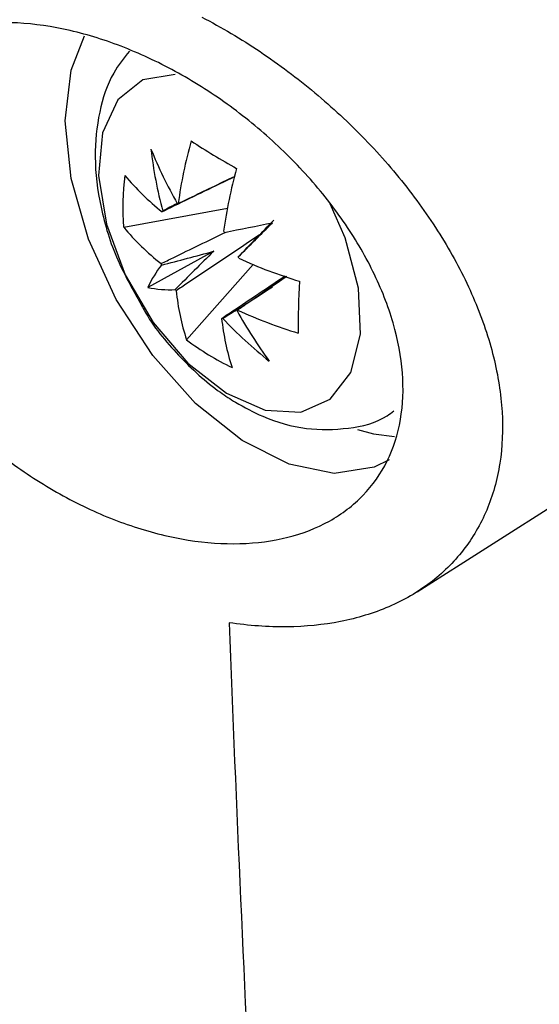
# Model space of a CAD drawing. Header units: millimetres. Extents: x -3.03 to 0.78, y -0.23 to 0.59.
# Tile 154 of 165: x 0.61066 to 0.61898, y 0.28043 to 0.2962. Entities that reach past the tile are written whole.
import ezdxf

# ---------------------------------------------------------------- set-up
doc = ezdxf.new("R2010")
doc.units = ezdxf.units.MM

msp = doc.modelspace()

# ---------------------------------------------------------------- linework, layer by layer
at = {"color": 7, "linetype": 'Continuous', "lineweight": 25}
for p, q in [((0.612326, 0.292876), (0.613987, 0.29318)), ((0.617025, 0.287036), (0.626284, 0.292922)), ((0.613767, 0.292489), (0.612712, 0.29191)), ((0.613333, 0.29107), (0.614399, 0.292276))]:
    msp.add_line(p, q, dxfattribs=at)
at = {"color": 7, "linetype": 'Continuous', "lineweight": 25, "flags": 128}
for points in [[(0.611388, 0.294578), (0.611483, 0.295391), (0.611699, 0.295939)], [(0.616574, 0.289147), (0.616337, 0.289032), (0.615698, 0.288932), (0.614977, 0.289078), (0.614221, 0.289459), (0.613477, 0.290053), (0.612791, 0.290821), (0.612207, 0.291716), (0.611762, 0.292681), (0.611483, 0.293655), (0.611388, 0.294578)], [(0.616068, 0.289633), (0.616326, 0.289566), (0.616661, 0.289525)]]:
    msp.add_lwpolyline(points, dxfattribs=at)
at = {"color": 9, "linetype": 'Continuous', "lineweight": 25, "flags": 128}
for points in [[(0.61315, 0.295323), (0.612635, 0.295234), (0.612232, 0.294913), (0.611988, 0.294387), (0.611925, 0.293704), (0.612049, 0.292923), (0.612348, 0.292114), (0.612796, 0.29135), (0.613354, 0.290697), (0.613971, 0.290215)], [(0.613971, 0.290215), (0.614593, 0.289945), (0.615164, 0.289912), (0.615634, 0.290119), (0.615962, 0.290547), (0.616117, 0.291159), (0.616086, 0.291899), (0.615872, 0.292703), (0.615631, 0.293251)]]:
    msp.add_lwpolyline(points, dxfattribs=at)
at = {"color": 7, "linetype": 'Continuous', "lineweight": 25}
for centre, radius, start, end in [((0.621037, 0.292159), 0.0079147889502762, 164.635424, 172.045868), ((0.620376, 0.304916), 0.0127362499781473, 236.819129, 240.651653), ((0.620299, 0.297217), 0.0081457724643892, 202.288156, 209.118513), ((0.619401, 0.294882), 0.0066812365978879, 186.483244, 195.172713), ((0.616544, 0.293195), 0.0042303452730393, 173.06925, 184.330171), ((0.615498, 0.296337), 0.0041076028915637, 219.844843, 231.524763), ((0.621765, 0.291717), 0.0079147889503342, 164.635424, 172.045868), ((0.613226, 0.292848), 0.0004068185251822, 93.910061, 96.072291), ((0.613242, 0.292884), 0.0003817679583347, 139.26818, 141.523995), ((0.595679, 0.385712), 0.0946972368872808, 281.119093, 281.591799), ((0.44042, 0.46672), 0.2461163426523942, 314.904577, 315.084607), ((0.61548, 0.295507), 0.0041076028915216, 219.844843, 231.524763), ((0.612601, 0.291795), 0.0016708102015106, 36.642718, 37.485809), ((0.614306, 0.291176), 0.0017551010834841, 141.4766, 155.258347), ((0.614449, 0.292869), 0.0016304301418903, 200.730341, 201.587295), ((0.612644, 0.2918), 0.0016304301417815, 20.730341, 21.587295), ((0.617442, 0.299532), 0.0078679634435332, 245.421991, 252.990827), ((0.628186, 0.291297), 0.0130655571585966, 176.879316, 180.520106), ((0.613066, 0.293614), 0.0017401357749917, 258.248962, 272.819314), ((0.614493, 0.292873), 0.0016708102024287, 216.642718, 217.485809), ((0.616994, 0.292254), 0.0038480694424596, 185.930033, 197.922341), ((0.621041, 0.295385), 0.0079015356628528, 209.160427, 216.105452), ((0.613852, 0.291784), 0.0003817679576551, 319.26818, 321.523995), ((0.617423, 0.298702), 0.0078679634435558, 245.421991, 252.990827), ((0.617722, 0.291812), 0.0038480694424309, 185.930033, 197.922341), ((0.613867, 0.29182), 0.0004068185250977, 273.910061, 276.072291), ((0.618783, 0.295969), 0.0066688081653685, 223.061033, 231.784143), ((0.615978, 0.294605), 0.0044155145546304, 233.200491, 244.270291)]:
    msp.add_arc(centre, radius, start, end, dxfattribs=at)
for centre, major_axis, ratio, start_param, end_param in [((0.613668, 0.292473), (0.003571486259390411, 0.001852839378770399), 0.228322, 1.588582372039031, 1.653273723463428), ((0.614012, 0.292264), (0.002473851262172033, 0.002557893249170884), 0.003523, 4.768734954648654, 5.003337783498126), ((0.613674, 0.292747), (0.003578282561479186, 0.0009776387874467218), 0.073495, 4.483571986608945, 4.718174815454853), ((0.613959, 0.292237), (0.002666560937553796, 0.00261196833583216), 0.084365, 1.560128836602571, 1.794731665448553), ((0.613719, 0.292382), (0.003417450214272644, 0.00212876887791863), 0.22981, 4.625646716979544, 4.860249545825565)]:
    msp.add_ellipse(centre, major_axis=major_axis, ratio=ratio, start_param=start_param, end_param=end_param, dxfattribs=at)
for points, knots in [([(0.5119171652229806, 0.3116528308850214), (0.5148509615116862, 0.308606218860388), (0.5179900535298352, 0.3056044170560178), (0.5221729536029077, 0.3019087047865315), (0.5230229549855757, 0.3011720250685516), (0.524744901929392, 0.299707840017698), (0.5256172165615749, 0.298979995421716), (0.5282680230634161, 0.2968091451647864), (0.5300803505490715, 0.2953788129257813), (0.5393658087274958, 0.288310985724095), (0.5475069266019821, 0.2829236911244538), (0.5608023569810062, 0.2752486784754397), (0.5653832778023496, 0.2727769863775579), (0.5748360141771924, 0.2680064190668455), (0.5797085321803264, 0.2657073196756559), (0.5872371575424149, 0.2623883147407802), (0.589783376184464, 0.2613036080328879), (0.5936582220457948, 0.2597092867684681), (0.5949593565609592, 0.2591832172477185), (0.5975728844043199, 0.2581449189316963), (0.5988861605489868, 0.2576323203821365), (0.6054849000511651, 0.2551018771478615), (0.6108672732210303, 0.2531815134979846), (0.6163518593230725, 0.2513639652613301)], [0, 0, 0, 0, 0.1250000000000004, 0.1250000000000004, 0.1562500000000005, 0.1562500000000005, 0.1875000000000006, 0.1875000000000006, 0.2500000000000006, 0.2500000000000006, 0.5000000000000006, 0.5000000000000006, 0.6250000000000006, 0.6250000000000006, 0.7500000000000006, 0.7500000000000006, 0.8125000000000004, 0.8125000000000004, 0.8437500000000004, 0.8437500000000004, 0.8750000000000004, 0.8750000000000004, 1, 1, 1, 1]), ([(0.6135796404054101, 0.296241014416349), (0.6138934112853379, 0.296076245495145), (0.6142041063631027, 0.2958911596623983), (0.6148129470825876, 0.2954824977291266), (0.6151050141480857, 0.2952631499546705), (0.6156651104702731, 0.2947952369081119), (0.6159331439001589, 0.2945466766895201), (0.6164437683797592, 0.2940186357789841), (0.6166807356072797, 0.2937447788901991), (0.6171141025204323, 0.2931828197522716), (0.6173113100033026, 0.2928938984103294), (0.6176644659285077, 0.2922991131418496), (0.6178179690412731, 0.2919965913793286), (0.6180710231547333, 0.2913969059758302), (0.6181720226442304, 0.2910973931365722), (0.6182832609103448, 0.290648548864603), (0.6183135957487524, 0.2904985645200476), (0.6183592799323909, 0.2902048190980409), (0.61837484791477, 0.2900603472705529), (0.6184000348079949, 0.2896340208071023), (0.6183882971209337, 0.2893591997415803), (0.6183262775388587, 0.2889615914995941), (0.6182980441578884, 0.2888314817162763), (0.6182277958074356, 0.28858160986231), (0.6181856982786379, 0.2884611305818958), (0.618038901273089, 0.2881128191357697), (0.6179138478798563, 0.2878980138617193), (0.6176079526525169, 0.2875042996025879), (0.6174305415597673, 0.2873301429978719), (0.6170328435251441, 0.2870284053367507), (0.6168111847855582, 0.286899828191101), (0.6163267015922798, 0.2866908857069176), (0.616069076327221, 0.2866125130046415), (0.6155248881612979, 0.2865052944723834), (0.6152368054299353, 0.2864764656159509), (0.614637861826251, 0.286470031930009), (0.614330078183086, 0.2864921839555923), (0.6140141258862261, 0.2865394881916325)], [0, 0, 0, 0, 0.0624999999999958, 0.0624999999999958, 0.1249999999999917, 0.1249999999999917, 0.1874999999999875, 0.1874999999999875, 0.2499999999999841, 0.2499999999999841, 0.3124999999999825, 0.3124999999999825, 0.3749999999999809, 0.3749999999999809, 0.4374999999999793, 0.4374999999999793, 0.4687499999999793, 0.4687499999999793, 0.4999999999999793, 0.4999999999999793, 0.5624999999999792, 0.5624999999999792, 0.5937499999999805, 0.5937499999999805, 0.6249999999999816, 0.6249999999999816, 0.6874999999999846, 0.6874999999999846, 0.7499999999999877, 0.7499999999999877, 0.8124999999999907, 0.8124999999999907, 0.8749999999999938, 0.8749999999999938, 0.9374999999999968, 0.9374999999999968, 1, 1, 1, 1]), ([(0.6166394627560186, 0.2913410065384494), (0.6167192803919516, 0.291066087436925), (0.6167684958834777, 0.2907997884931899), (0.6168079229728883, 0.2902837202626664), (0.6167978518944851, 0.2900323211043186), (0.6167150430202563, 0.2895545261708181), (0.616643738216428, 0.2893337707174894), (0.616443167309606, 0.2889275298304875), (0.6163119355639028, 0.2887407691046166), (0.6160017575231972, 0.2884189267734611), (0.6158224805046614, 0.288281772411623), (0.6154157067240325, 0.2880551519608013), (0.6151914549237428, 0.28796804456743), (0.6147134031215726, 0.2878475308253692), (0.6144555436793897, 0.2878133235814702), (0.6139193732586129, 0.2877991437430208), (0.6136433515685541, 0.2878186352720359), (0.6130760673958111, 0.2879091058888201), (0.6127826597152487, 0.2879811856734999), (0.6122028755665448, 0.2881718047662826), (0.6119140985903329, 0.28829040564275), (0.6113387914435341, 0.2885745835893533), (0.6110539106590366, 0.2887399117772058), (0.6105092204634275, 0.2891047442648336), (0.6102465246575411, 0.2893055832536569), (0.6097412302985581, 0.2897457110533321), (0.6095045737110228, 0.2899800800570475), (0.6090688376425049, 0.2904703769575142), (0.6088675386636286, 0.2907289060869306), (0.608507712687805, 0.2912639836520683), (0.6083526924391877, 0.2915348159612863), (0.6081569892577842, 0.2919458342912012), (0.6080979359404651, 0.2920836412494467), (0.6079926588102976, 0.2923609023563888), (0.6079465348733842, 0.2925003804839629), (0.6078309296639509, 0.2929114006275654), (0.6077826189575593, 0.2931789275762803), (0.6077441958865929, 0.293700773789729), (0.6077550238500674, 0.2939555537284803), (0.6078356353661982, 0.2944274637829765), (0.6079048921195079, 0.2946478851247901), (0.6081036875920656, 0.2950564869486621), (0.6082301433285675, 0.2952380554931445), (0.6085334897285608, 0.2955559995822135), (0.6087130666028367, 0.2956938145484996), (0.609111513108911, 0.2959148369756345), (0.6093299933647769, 0.2959989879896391), (0.6096862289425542, 0.2960864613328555), (0.6098104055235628, 0.2961091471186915), (0.6100636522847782, 0.2961406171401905), (0.6101930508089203, 0.2961495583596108), (0.610589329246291, 0.2961566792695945), (0.610864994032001, 0.296135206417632), (0.6114350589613, 0.2960396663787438), (0.6117221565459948, 0.2959669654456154), (0.6123003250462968, 0.2957742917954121), (0.6125943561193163, 0.2956527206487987), (0.6131697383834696, 0.2953682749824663), (0.6134507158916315, 0.2952061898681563), (0.6139993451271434, 0.2948426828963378), (0.6142688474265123, 0.2946392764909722), (0.6147732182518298, 0.2942075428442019), (0.6150105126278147, 0.2939779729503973), (0.6154544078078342, 0.293490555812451), (0.6156604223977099, 0.2932324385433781), (0.616022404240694, 0.2927093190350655), (0.6161810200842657, 0.2924416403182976), (0.6164506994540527, 0.2918931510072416), (0.6165596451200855, 0.2916159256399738), (0.6166394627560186, 0.2913410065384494)], [0, 0, 0, 0, 0.0312499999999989, 0.0312499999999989, 0.0624999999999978, 0.0624999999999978, 0.0937499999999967, 0.0937499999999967, 0.1249999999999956, 0.1249999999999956, 0.1562499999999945, 0.1562499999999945, 0.1874999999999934, 0.1874999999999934, 0.2187499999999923, 0.2187499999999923, 0.2499999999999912, 0.2499999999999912, 0.2812499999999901, 0.2812499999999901, 0.312499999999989, 0.312499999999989, 0.3437499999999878, 0.3437499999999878, 0.3749999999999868, 0.3749999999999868, 0.4062499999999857, 0.4062499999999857, 0.4374999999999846, 0.4374999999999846, 0.4687499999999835, 0.4687499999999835, 0.4843749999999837, 0.4843749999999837, 0.499999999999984, 0.499999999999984, 0.5312499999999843, 0.5312499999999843, 0.5624999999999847, 0.5624999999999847, 0.593749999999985, 0.593749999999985, 0.6249999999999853, 0.6249999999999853, 0.6562499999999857, 0.6562499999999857, 0.687499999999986, 0.687499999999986, 0.7031249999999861, 0.7031249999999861, 0.7187499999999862, 0.7187499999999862, 0.7499999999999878, 0.7499999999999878, 0.7812499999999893, 0.7812499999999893, 0.8124999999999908, 0.8124999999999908, 0.8437499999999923, 0.8437499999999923, 0.8749999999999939, 0.8749999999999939, 0.9062499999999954, 0.9062499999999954, 0.937499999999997, 0.937499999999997, 0.9687499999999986, 0.9687499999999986, 1, 1, 1, 1]), ([(0.6124176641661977, 0.295695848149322), (0.6123278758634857, 0.2955822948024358), (0.6121003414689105, 0.295294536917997), (0.6119165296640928, 0.294709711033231), (0.611841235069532, 0.2939859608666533), (0.6119411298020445, 0.2931833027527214), (0.6121876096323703, 0.2923740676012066), (0.6124688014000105, 0.2918786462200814), (0.6126002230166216, 0.2916470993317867)], [0, 0, 0, 0, 0.1064064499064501, 0.2696467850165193, 0.4434702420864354, 0.6315474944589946, 0.8277950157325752, 1, 1, 1, 1]), ([(0.6141070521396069, 0.2936869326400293), (0.61378307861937, 0.2935300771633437), (0.6133944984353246, 0.2933419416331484), (0.6130072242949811, 0.2931528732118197), (0.6129428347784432, 0.2931214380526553)], [0, 0, 0, 0, 0.8337365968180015, 1, 1, 1, 1]), ([(0.6131984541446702, 0.293254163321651), (0.6132578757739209, 0.2932830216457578), (0.6135612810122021, 0.2934303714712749), (0.6138645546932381, 0.2935762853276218), (0.6141084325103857, 0.2936936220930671)], [0, 0, 0, 0, 0.1958490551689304, 1, 1, 1, 1]), ([(0.6129239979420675, 0.2922915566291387), (0.6129883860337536, 0.2923229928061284), (0.6133346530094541, 0.2924920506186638), (0.613682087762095, 0.2926602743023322), (0.6139649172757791, 0.2927972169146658)], [0, 0, 0, 0, 0.1859492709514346, 1, 1, 1, 1]), ([(0.6145010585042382, 0.2927521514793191), (0.6141159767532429, 0.2924929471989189), (0.613671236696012, 0.2921935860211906), (0.6132263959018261, 0.2918961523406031), (0.6131667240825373, 0.2918562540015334)], [0, 0, 0, 0, 0.865858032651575, 1, 1, 1, 1]), ([(0.6138948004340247, 0.291414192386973), (0.6139544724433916, 0.291454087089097), (0.6142928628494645, 0.2916803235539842), (0.6146311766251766, 0.2919080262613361), (0.6149098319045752, 0.2920955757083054)], [0, 0, 0, 0, 0.1763407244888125, 1, 1, 1, 1]), ([(0.6149362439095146, 0.2920855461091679), (0.6147292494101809, 0.2919431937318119), (0.6144678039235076, 0.2917633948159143), (0.6142051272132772, 0.291584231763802), (0.6141504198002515, 0.2915469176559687)], [0, 0, 0, 0, 0.7917310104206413, 1, 1, 1, 1]), ([(0.6126002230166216, 0.2916470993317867), (0.6126175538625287, 0.2916133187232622), (0.6127743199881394, 0.2913077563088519), (0.6132030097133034, 0.2908034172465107), (0.6137100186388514, 0.2903296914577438), (0.6140334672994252, 0.2901229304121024), (0.6141140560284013, 0.2900714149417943)], [0, 0, 0, 0, 0.0499890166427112, 0.4521755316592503, 0.8635070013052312, 1, 1, 1, 1]), ([(0.6141140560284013, 0.2900714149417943), (0.6142587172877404, 0.2899916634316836), (0.6146206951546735, 0.2897921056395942), (0.6152340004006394, 0.2896209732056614), (0.6159136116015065, 0.2896327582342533), (0.6164084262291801, 0.2897460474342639), (0.6166165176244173, 0.2899058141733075), (0.616651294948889, 0.2899325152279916)], [0, 0, 0, 0, 0.1804796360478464, 0.4516042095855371, 0.7047864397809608, 0.9506623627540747, 1, 1, 1, 1]), ([(0.614014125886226, 0.2865394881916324), (0.6142395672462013, 0.2806279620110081), (0.6145389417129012, 0.2747422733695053), (0.6153135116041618, 0.2630169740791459), (0.6157874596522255, 0.2571781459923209), (0.6163518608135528, 0.2513639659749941)], [0, 0, 0, 0, 0.5, 0.5, 1, 1, 1, 1])]:
    msp.add_open_spline(points, degree=3, knots=knots, dxfattribs=at)

doc.saveas('drawing.dxf')
